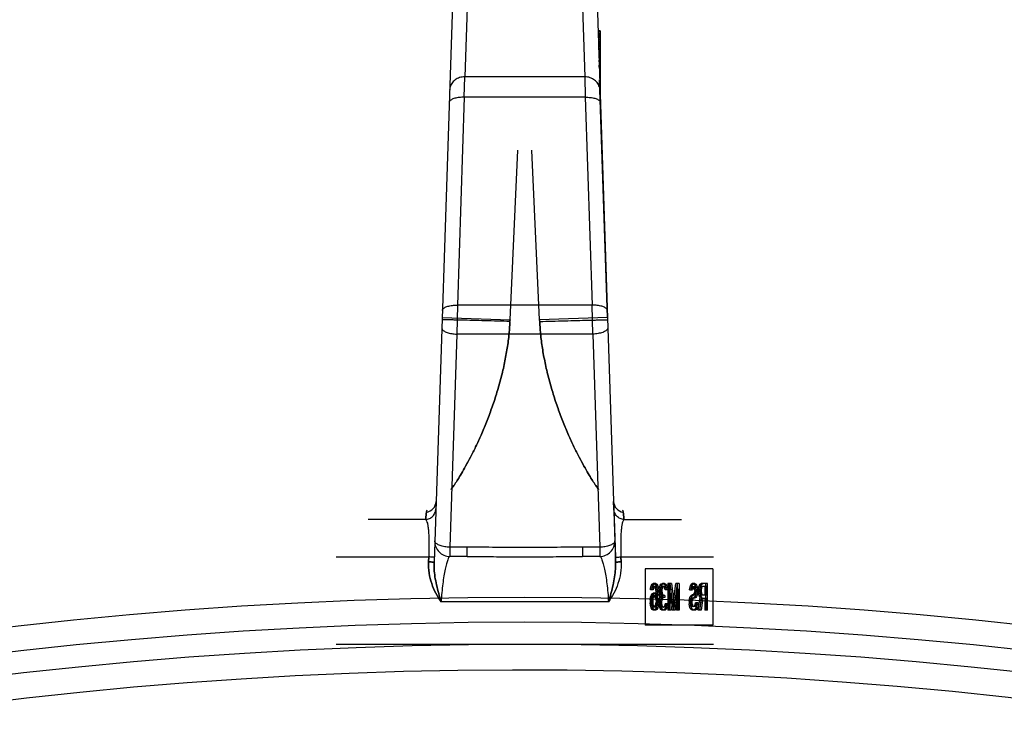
# Model space of a CAD drawing. Header units: millimetres. Extents: x 0 to 297, y 0 to 210.
# Tile 26 of 31: x 236.97 to 241.59, y 179.34 to 182.65. Entities that reach past the tile are written whole.
import ezdxf

# ---------------------------------------------------------------- set-up
doc = ezdxf.new("R2010")
doc.units = ezdxf.units.MM
doc.header["$LTSCALE"] = 16.335
doc.layers.get('0').update_dxf_attribs({"linetype": 'CONTINUOUS'})
doc.layers.add('001-M31079-X02', color=7, linetype='CONTINUOUS')

msp = doc.modelspace()

# ---------------------------------------------------------------- linework, layer by layer
at = {"color": 7, "linetype": 'Continuous'}
for radius in [20.6751, 20.4541]:
    msp.add_circle((239.3406, 159.2687), radius, dxfattribs=at)
at = {"color": 9, "linetype": 'Continuous'}
msp.add_circle((239.3406, 159.2687), 20.5581, dxfattribs=at)
at = {"color": 7, "linetype": 'Continuous'}
msp.add_arc((239.3406, 159.2687), 20.3304, 262.15697, 262.09551, dxfattribs=at)
at = {"layer": '001-M31079-X02', "color": 9, "linetype": 'Continuous'}
for p, q in [((239.0724, 182.7842), (239.0591, 182.3807)), ((239.6089, 182.7842), (239.6222, 182.3807)), ((239.0018, 182.7212), (238.9155, 180.1067)), ((239.0572, 182.285), (239.0591, 182.3807)), ((239.6222, 182.3807), (239.0591, 182.3807)), ((239.6222, 182.3807), (239.6241, 182.285)), ((239.0572, 182.285), (239.0251, 181.3108)), ((239.6241, 182.285), (239.0572, 182.285)), ((239.6241, 182.285), (239.6562, 181.3108)), ((239.0251, 181.3108), (239.0224, 181.1755)), ((239.6562, 181.3108), (239.0251, 181.3108)), ((239.6589, 181.1755), (239.6562, 181.3108)), ((238.9533, 181.2536), (239.2714, 181.2431)), ((239.728, 181.2536), (239.4099, 181.2431)), ((239.0224, 181.1755), (238.9894, 180.1773)), ((239.6589, 181.1755), (239.0224, 181.1755)), ((239.6589, 181.1755), (239.6918, 180.1773)), ((238.9251, 180.3917), (238.9249, 180.3917)), ((238.9259, 180.3915), (238.9257, 180.3915)), ((239.7556, 180.3915), (239.7559, 180.3915)), ((239.7562, 180.3916), (239.7564, 180.3917)), ((238.876, 180.3062), (238.6059, 180.3062)), ((239.8053, 180.3062), (240.0754, 180.3062)), ((238.9894, 180.1773), (238.9894, 180.1336)), ((239.0705, 180.1773), (238.9894, 180.1773)), ((239.0705, 180.1336), (239.0705, 180.1773)), ((239.6108, 180.1773), (239.6108, 180.1336)), ((239.6918, 180.1773), (239.6108, 180.1773)), ((239.6918, 180.1773), (239.6918, 180.1336)), ((238.4567, 180.1316), (238.8903, 180.1316)), ((239.0705, 180.1336), (238.9894, 180.1336)), ((239.6918, 180.1336), (239.6108, 180.1336)), ((239.791, 180.1316), (240.2246, 180.1316)), ((239.7325, 179.9215), (238.9488, 179.9215))]:
    msp.add_line(p, q, dxfattribs=at)
at = {"layer": '001-M31079-X02', "color": 7, "linetype": 'Continuous'}
for p, q in [((239.6793, 182.7293), (239.7658, 180.1067)), ((239.6942, 182.597), (239.6836, 182.597)), ((239.6837, 182.597), (239.6837, 182.5932)), ((239.6942, 182.5932), (239.6838, 182.5932)), ((239.6839, 182.5932), (239.6839, 182.5857)), ((239.6942, 182.5857), (239.684, 182.5857)), ((239.6942, 182.5819), (239.6841, 182.5819)), ((239.6942, 182.5782), (239.6843, 182.5782)), ((239.6942, 182.5744), (239.6843, 182.5744)), ((239.6942, 182.5706), (239.6845, 182.5706)), ((239.6942, 182.5669), (239.6845, 182.5669)), ((239.6942, 182.5631), (239.6846, 182.5631)), ((239.6942, 182.5556), (239.685, 182.5556)), ((239.6942, 182.5518), (239.6851, 182.5518)), ((239.6942, 182.597), (239.6942, 182.4354)), ((239.6942, 182.5443), (239.6854, 182.5443)), ((239.6942, 182.5405), (239.6855, 182.5405)), ((239.6942, 182.5368), (239.6856, 182.5368)), ((239.6942, 182.533), (239.6858, 182.533)), ((239.6942, 182.5293), (239.6859, 182.5293)), ((239.6942, 182.5255), (239.6859, 182.5255)), ((239.6942, 182.5217), (239.6861, 182.5217)), ((239.6865, 182.5142), (239.6865, 182.5067)), ((239.6942, 182.5142), (239.6865, 182.5142)), ((239.6942, 182.5067), (239.6866, 182.5067)), ((239.6942, 182.4992), (239.6869, 182.4992)), ((239.6942, 182.4804), (239.6875, 182.4804)), ((239.6942, 182.4653), (239.688, 182.4653)), ((239.6942, 182.4615), (239.6881, 182.4615)), ((239.6942, 182.4582), (239.6882, 182.4582)), ((239.6883, 182.4509), (239.6883, 182.4582)), ((239.6942, 182.4509), (239.6883, 182.4509)), ((239.6942, 182.454), (239.6884, 182.454)), ((239.6885, 182.454), (239.6885, 182.4465)), ((239.6942, 182.4484), (239.6885, 182.4484)), ((239.6942, 182.4465), (239.6885, 182.4465)), ((239.6887, 182.4465), (239.6887, 182.4427)), ((239.6942, 182.4427), (239.6887, 182.4427)), ((239.6942, 182.4354), (239.689, 182.4354)), ((239.6891, 182.4265), (239.6891, 182.4354)), ((239.6942, 182.4322), (239.6891, 182.4322)), ((239.6942, 182.4315), (239.6891, 182.4315)), ((239.6942, 182.4265), (239.6891, 182.4265)), ((239.6892, 182.4315), (239.6892, 182.4239)), ((239.6942, 182.4239), (239.6892, 182.4239)), ((239.6942, 182.4248), (239.6893, 182.4248)), ((239.6894, 182.4239), (239.6894, 182.4202)), ((239.6942, 182.4202), (239.6894, 182.4202)), ((239.6942, 182.4192), (239.6895, 182.4192)), ((239.6942, 182.413), (239.6897, 182.413)), ((239.6942, 182.4354), (239.6942, 182.2765)), ((239.6942, 182.4118), (239.6898, 182.4118)), ((239.6901, 182.4005), (239.6942, 182.4005)), ((239.6942, 182.4), (239.6901, 182.4)), ((239.728, 181.2536), (239.6913, 182.3663)), ((239.728, 181.2536), (239.6913, 182.3663)), ((239.6942, 182.3622), (239.6914, 182.3622)), ((239.6916, 182.3605), (239.6916, 182.3522)), ((239.6942, 182.3605), (239.6916, 182.3605)), ((239.6917, 182.3501), (239.6917, 182.3542)), ((239.6942, 182.3542), (239.6917, 182.3542)), ((239.6918, 182.3522), (239.6918, 182.3501)), ((239.6942, 182.3522), (239.6918, 182.3522)), ((239.6918, 182.3501), (239.6942, 182.3501)), ((239.6942, 182.3474), (239.6919, 182.3474)), ((239.6942, 182.3466), (239.6919, 182.3466)), ((239.6942, 182.3426), (239.692, 182.3426)), ((239.6921, 182.3366), (239.6921, 182.3466)), ((239.6942, 182.3366), (239.6921, 182.3366)), ((239.6922, 182.3412), (239.6922, 182.3356)), ((239.6942, 182.3412), (239.6922, 182.3412)), ((239.6942, 182.3386), (239.6922, 182.3386)), ((239.6942, 182.3356), (239.6923, 182.3356)), ((239.6942, 182.3345), (239.6923, 182.3345)), ((239.6941, 182.2823), (239.6925, 182.3279)), ((239.6942, 182.3279), (239.6925, 182.3279)), ((239.6941, 182.2823), (239.6942, 182.3279)), ((239.6941, 182.2837), (239.6928, 182.319)), ((239.6942, 182.319), (239.6928, 182.319)), ((239.6942, 182.3135), (239.693, 182.3135)), ((239.6933, 182.3032), (239.6941, 182.2837)), ((239.6942, 182.3032), (239.6933, 182.3032)), ((239.2714, 181.2431), (239.3081, 182.0378)), ((239.2714, 181.2431), (239.3081, 182.0378)), ((239.4099, 181.2431), (239.3732, 182.0378)), ((239.4099, 181.2431), (239.3732, 182.0378)), ((239.271, 181.2344), (239.2712, 181.2402)), ((239.2714, 181.2431), (239.2711, 181.2373)), ((239.4099, 181.2431), (239.4102, 181.2373)), ((239.4103, 181.2344), (239.4101, 181.2402)), ((239.7576, 180.3568), (239.7564, 180.3917)), ((239.7576, 180.3568), (239.7651, 180.1298)), ((238.8895, 180.1084), (238.8903, 180.1316)), ((238.8903, 180.1316), (238.8895, 180.1084)), ((239.7651, 180.1298), (239.7658, 180.1067)), ((239.7658, 180.1067), (239.7651, 180.1298)), ((239.7651, 180.1298), (239.7658, 180.1066)), ((239.7918, 180.1084), (239.791, 180.1316)), ((239.791, 180.1316), (239.7918, 180.1084)), ((239.904, 180.0763), (239.904, 179.8112)), ((240.2217, 180.0763), (239.904, 180.0763)), ((240.2217, 180.0763), (240.2217, 179.8112)), ((239.9292, 179.9776), (239.9301, 179.9855)), ((239.9418, 179.9776), (239.9292, 179.9776)), ((239.9301, 179.9855), (239.933, 179.996)), ((239.9437, 179.9855), (239.9301, 179.9855)), ((239.933, 179.996), (239.9378, 180.0039)), ((239.9408, 179.996), (239.933, 179.996)), ((239.9358, 179.9855), (239.9339, 179.9776)), ((239.9387, 179.9907), (239.9358, 179.9855)), ((239.937, 179.9776), (239.938, 179.9855)), ((239.9378, 180.0039), (239.9425, 180.0065)), ((239.9456, 180.0039), (239.9378, 180.0039)), ((239.938, 179.9855), (239.9408, 179.996)), ((239.9416, 179.9934), (239.9387, 179.9907)), ((239.9465, 179.9907), (239.9387, 179.9907)), ((239.9408, 179.996), (239.9456, 180.0039)), ((239.9551, 179.9934), (239.9416, 179.9934)), ((239.9437, 179.9855), (239.9418, 179.9776)), ((239.9542, 180.0065), (239.9425, 180.0065)), ((239.9465, 179.9907), (239.9437, 179.9855)), ((239.9456, 180.0039), (239.9504, 180.0065)), ((239.9463, 180.0065), (239.9511, 180.0039)), ((239.9494, 179.9934), (239.9465, 179.9907)), ((239.9501, 179.9907), (239.9473, 179.9934)), ((239.953, 179.9855), (239.9501, 179.9907)), ((239.958, 179.9907), (239.9501, 179.9907)), ((239.9511, 180.0039), (239.9558, 179.996)), ((239.9589, 180.0039), (239.9511, 180.0039)), ((239.9549, 179.9776), (239.953, 179.9855)), ((239.9665, 179.9855), (239.953, 179.9855)), ((239.9542, 180.0065), (239.9589, 180.0039)), ((239.9558, 179.9697), (239.9549, 179.9776)), ((239.9627, 179.9776), (239.9549, 179.9776)), ((239.958, 179.9907), (239.9551, 179.9934)), ((239.9558, 179.996), (239.9587, 179.9855)), ((239.9637, 179.996), (239.9558, 179.996)), ((239.9568, 179.9539), (239.9558, 179.9697)), ((239.9637, 179.9697), (239.9558, 179.9697)), ((239.9608, 179.9855), (239.958, 179.9907)), ((239.9587, 179.9855), (239.9606, 179.9723)), ((239.9589, 180.0039), (239.9637, 179.996)), ((239.9606, 179.9723), (239.9616, 179.9539)), ((239.9684, 179.9723), (239.9606, 179.9723)), ((239.9627, 179.9776), (239.9608, 179.9855)), ((239.9637, 179.9697), (239.9627, 179.9776)), ((239.9637, 179.996), (239.9665, 179.9855)), ((239.9646, 179.9539), (239.9637, 179.9697)), ((239.9665, 179.9855), (239.9684, 179.9723)), ((239.9684, 179.9723), (239.9694, 179.9539)), ((239.9701, 179.9776), (239.9711, 179.9881)), ((239.9701, 179.9776), (239.9701, 179.9723)), ((239.9827, 179.9776), (239.9701, 179.9776)), ((239.9711, 179.9618), (239.9701, 179.9723)), ((239.9827, 179.9723), (239.9701, 179.9723)), ((239.9711, 179.9881), (239.9749, 179.9986)), ((239.9789, 179.9881), (239.9711, 179.9881)), ((239.9749, 179.9986), (239.9787, 180.0039)), ((239.9827, 179.9986), (239.9749, 179.9986)), ((239.9768, 179.9855), (239.9749, 179.9776)), ((239.9749, 179.9723), (239.9749, 179.9776)), ((239.9749, 179.9723), (239.9768, 179.9618)), ((239.9797, 179.9907), (239.9768, 179.9855)), ((239.9846, 179.9855), (239.9768, 179.9855)), ((239.978, 179.9776), (239.9789, 179.9881)), ((239.978, 179.9723), (239.978, 179.9776)), ((239.9789, 179.9618), (239.978, 179.9723)), ((239.9787, 180.0039), (239.9854, 180.0065)), ((239.9865, 180.0039), (239.9787, 180.0039)), ((239.9789, 179.9881), (239.9827, 179.9986)), ((239.9844, 179.9934), (239.9797, 179.9907)), ((239.9875, 179.9907), (239.9797, 179.9907)), ((239.9827, 179.9986), (239.9865, 180.0039)), ((239.9846, 179.9855), (239.9827, 179.9776)), ((239.9827, 179.9776), (239.9827, 179.9723)), ((239.9827, 179.9723), (239.9846, 179.9618)), ((239.9961, 179.9934), (239.9844, 179.9934)), ((239.9875, 179.9907), (239.9846, 179.9855)), ((239.9951, 180.0065), (239.9854, 180.0065)), ((239.9865, 180.0039), (239.9932, 180.0065)), ((239.9873, 180.0065), (239.9939, 180.0039)), ((239.9923, 179.9934), (239.9875, 179.9907)), ((239.993, 179.9907), (239.9882, 179.9934)), ((239.9958, 179.9855), (239.993, 179.9907)), ((240.0008, 179.9907), (239.993, 179.9907)), ((239.9939, 180.0039), (239.9978, 179.9986)), ((240.0018, 180.0039), (239.9939, 180.0039)), ((239.9951, 180.0065), (240.0018, 180.0039)), ((239.9978, 179.9776), (239.9958, 179.9855)), ((240.0037, 179.9855), (239.9958, 179.9855)), ((240.0008, 179.9907), (239.9961, 179.9934)), ((239.9978, 179.9986), (240.0016, 179.9881)), ((240.0056, 179.9986), (239.9978, 179.9986)), ((240.0104, 179.9776), (239.9978, 179.9776)), ((240.0037, 179.9855), (240.0008, 179.9907)), ((240.0016, 179.9881), (240.0025, 179.9776)), ((240.0094, 179.9881), (240.0016, 179.9881)), ((240.0018, 180.0039), (240.0056, 179.9986)), ((240.0056, 179.9776), (240.0037, 179.9855)), ((240.0056, 179.9986), (240.0094, 179.9881)), ((240.0094, 179.9881), (240.0104, 179.9776)), ((240.0111, 180.0065), (240.0111, 179.8828)), ((240.0275, 180.0065), (240.0111, 180.0065)), ((240.0168, 179.8828), (240.0168, 179.9802)), ((240.0301, 179.8828), (240.0168, 179.9802)), ((240.0246, 179.9802), (240.0168, 179.9802)), ((240.0189, 179.8828), (240.0189, 180.0065)), ((240.0197, 180.0065), (240.0339, 179.8959)), ((240.0246, 179.9802), (240.0246, 179.8828)), ((240.038, 179.8828), (240.0246, 179.9802)), ((240.0275, 180.0065), (240.0418, 179.8959)), ((240.0339, 179.8959), (240.0482, 180.0065)), ((240.0511, 179.9802), (240.0377, 179.8828)), ((240.0418, 179.8959), (240.0561, 180.0065)), ((240.0589, 179.9802), (240.0456, 179.8828)), ((240.0646, 180.0065), (240.0482, 180.0065)), ((240.0511, 179.9802), (240.0511, 179.8828)), ((240.0589, 179.9802), (240.0511, 179.9802)), ((240.0568, 179.8828), (240.0568, 180.0065)), ((240.0589, 179.8828), (240.0589, 179.9802)), ((240.0646, 180.0065), (240.0646, 179.8828)), ((240.113, 179.9776), (240.1139, 179.9855)), ((240.113, 179.9776), (240.1265, 179.9776)), ((240.1139, 179.9855), (240.1168, 179.996)), ((240.1218, 179.9855), (240.1139, 179.9855)), ((240.1168, 179.996), (240.1206, 180.0039)), ((240.1246, 179.996), (240.1168, 179.996)), ((240.1197, 179.9828), (240.1187, 179.9776)), ((240.1216, 179.9881), (240.1197, 179.9828)), ((240.1275, 179.9828), (240.1197, 179.9828)), ((240.1206, 180.0039), (240.1254, 180.0065)), ((240.1284, 180.0039), (240.1206, 180.0039)), ((240.1208, 179.9776), (240.1218, 179.9855)), ((240.1244, 179.9907), (240.1216, 179.9881)), ((240.1294, 179.9881), (240.1216, 179.9881)), ((240.1218, 179.9855), (240.1246, 179.996)), ((240.138, 179.9907), (240.1244, 179.9907)), ((240.1246, 179.996), (240.1284, 180.0039)), ((240.138, 180.0065), (240.1254, 180.0065)), ((240.1275, 179.9828), (240.1265, 179.9776)), ((240.1294, 179.9881), (240.1275, 179.9828)), ((240.1284, 180.0039), (240.1332, 180.0065)), ((240.1323, 179.9907), (240.1294, 179.9881)), ((240.1301, 180.0065), (240.1339, 180.0039)), ((240.133, 179.9881), (240.1301, 179.9907)), ((240.1358, 179.9828), (240.133, 179.9881)), ((240.1408, 179.9881), (240.133, 179.9881)), ((240.1339, 180.0039), (240.1377, 179.9986)), ((240.1418, 180.0039), (240.1339, 180.0039)), ((240.1368, 179.9749), (240.1358, 179.9828)), ((240.1437, 179.9828), (240.1358, 179.9828)), ((240.1358, 179.9618), (240.1368, 179.9697)), ((240.1368, 179.9749), (240.1368, 179.9697)), ((240.1446, 179.9749), (240.1368, 179.9749)), ((240.1446, 179.9697), (240.1368, 179.9697)), ((240.1377, 179.9986), (240.1416, 179.9881)), ((240.1456, 179.9986), (240.1377, 179.9986)), ((240.138, 180.0065), (240.1418, 180.0039)), ((240.1408, 179.9881), (240.138, 179.9907)), ((240.1437, 179.9828), (240.1408, 179.9881)), ((240.1416, 179.9881), (240.1425, 179.9776)), ((240.1494, 179.9881), (240.1416, 179.9881)), ((240.1418, 180.0039), (240.1456, 179.9986)), ((240.1425, 179.967), (240.1425, 179.9776)), ((240.1503, 179.9776), (240.1425, 179.9776)), ((240.1446, 179.9749), (240.1437, 179.9828)), ((240.1437, 179.9618), (240.1446, 179.9697)), ((240.1446, 179.9697), (240.1446, 179.9749)), ((240.1456, 179.9986), (240.1494, 179.9881)), ((240.1494, 179.9881), (240.1503, 179.9776)), ((240.1503, 179.9776), (240.1503, 179.967)), ((240.1539, 179.9776), (240.1549, 179.9855)), ((240.1539, 179.9776), (240.1539, 179.967)), ((240.1675, 179.9776), (240.1539, 179.9776)), ((240.1549, 179.9855), (240.1577, 179.996)), ((240.1684, 179.9855), (240.1549, 179.9855)), ((240.1577, 179.996), (240.1616, 180.0039)), ((240.1656, 179.996), (240.1577, 179.996)), ((240.1606, 179.9855), (240.1597, 179.9776)), ((240.1597, 179.9697), (240.1597, 179.9776)), ((240.1597, 179.9697), (240.1606, 179.9618)), ((240.1675, 179.9697), (240.1597, 179.9697)), ((240.1625, 179.9907), (240.1606, 179.9855)), ((240.1616, 180.0039), (240.1663, 180.0065)), ((240.1694, 180.0039), (240.1616, 180.0039)), ((240.1618, 179.9776), (240.1627, 179.9855)), ((240.1618, 179.9776), (240.1618, 179.967)), ((240.1654, 179.9934), (240.1625, 179.9907)), ((240.1703, 179.9907), (240.1625, 179.9907)), ((240.1627, 179.9855), (240.1656, 179.996)), ((240.1913, 179.9934), (240.1654, 179.9934)), ((240.1656, 179.996), (240.1694, 180.0039)), ((240.197, 180.0065), (240.1663, 180.0065)), ((240.1684, 179.9855), (240.1675, 179.9776)), ((240.1675, 179.9776), (240.1675, 179.9697)), ((240.1675, 179.9697), (240.1684, 179.9618)), ((240.1703, 179.9907), (240.1684, 179.9855)), ((240.1694, 180.0039), (240.1742, 180.0065)), ((240.1732, 179.9934), (240.1703, 179.9907)), ((240.1835, 179.9934), (240.1835, 179.9539)), ((240.1892, 179.8828), (240.1892, 180.0065)), ((240.1913, 179.9539), (240.1913, 179.9934)), ((240.197, 179.8828), (240.197, 180.0065)), ((239.9273, 179.9302), (239.9292, 179.9433)), ((239.9273, 179.9302), (239.9273, 179.917)), ((239.9351, 179.9302), (239.9273, 179.9302)), ((239.9292, 179.9433), (239.932, 179.9512)), ((239.937, 179.9433), (239.9292, 179.9433)), ((239.932, 179.9512), (239.9368, 179.9591)), ((239.932, 179.9512), (239.9399, 179.9512)), ((239.933, 179.9354), (239.932, 179.9275)), ((239.932, 179.9196), (239.932, 179.9275)), ((239.932, 179.9275), (239.9399, 179.9275)), ((239.9349, 179.9407), (239.933, 179.9354)), ((239.9408, 179.9354), (239.933, 179.9354)), ((239.9378, 179.946), (239.9349, 179.9407)), ((239.9427, 179.9407), (239.9349, 179.9407)), ((239.9351, 179.9302), (239.937, 179.9433)), ((239.9351, 179.917), (239.9351, 179.9302)), ((239.9368, 179.9591), (239.9416, 179.9618)), ((239.9446, 179.9591), (239.9368, 179.9591)), ((239.937, 179.9433), (239.9399, 179.9512)), ((239.9406, 179.9486), (239.9378, 179.946)), ((239.9456, 179.946), (239.9378, 179.946)), ((239.9399, 179.9512), (239.9446, 179.9591)), ((239.9408, 179.9354), (239.9399, 179.9275)), ((239.9399, 179.9275), (239.9399, 179.9196)), ((239.9551, 179.9486), (239.9406, 179.9486)), ((239.9427, 179.9407), (239.9408, 179.9354)), ((239.9542, 179.9618), (239.9416, 179.9618)), ((239.9456, 179.946), (239.9427, 179.9407)), ((239.9446, 179.9591), (239.9494, 179.9618)), ((239.9484, 179.9486), (239.9456, 179.946)), ((239.9463, 179.9618), (239.9511, 179.9591)), ((239.9501, 179.946), (239.9473, 179.9486)), ((239.953, 179.9407), (239.9501, 179.946)), ((239.958, 179.946), (239.9501, 179.946)), ((239.9511, 179.9591), (239.9568, 179.9486)), ((239.9589, 179.9591), (239.9511, 179.9591)), ((239.9549, 179.9354), (239.953, 179.9407)), ((239.9608, 179.9407), (239.953, 179.9407)), ((239.9542, 179.9618), (239.9589, 179.9591)), ((239.9558, 179.9275), (239.9549, 179.9354)), ((239.9694, 179.9354), (239.9549, 179.9354)), ((239.958, 179.946), (239.9551, 179.9486)), ((239.9558, 179.9275), (239.9558, 179.9196)), ((239.9637, 179.9275), (239.9558, 179.9275)), ((239.9568, 179.9539), (239.9568, 179.9486)), ((239.9694, 179.9539), (239.9568, 179.9539)), ((239.9646, 179.9486), (239.9568, 179.9486)), ((239.9608, 179.9407), (239.958, 179.946)), ((239.9589, 179.9591), (239.9646, 179.9486)), ((239.9616, 179.9354), (239.9606, 179.917)), ((239.9627, 179.9354), (239.9608, 179.9407)), ((239.9616, 179.9354), (239.9616, 179.9539)), ((239.9637, 179.9275), (239.9627, 179.9354)), ((239.9637, 179.9196), (239.9637, 179.9275)), ((239.9646, 179.9486), (239.9646, 179.9539)), ((239.9694, 179.9354), (239.9684, 179.917)), ((239.9692, 179.9223), (239.9701, 179.9328)), ((239.9692, 179.9223), (239.9692, 179.9117)), ((239.9818, 179.9223), (239.9692, 179.9223)), ((239.9694, 179.9539), (239.9694, 179.9354)), ((239.9701, 179.9328), (239.972, 179.9407)), ((239.9837, 179.9328), (239.9701, 179.9328)), ((239.973, 179.9539), (239.9711, 179.9618)), ((239.9846, 179.9618), (239.9711, 179.9618)), ((239.972, 179.9407), (239.9768, 179.946)), ((239.9799, 179.9407), (239.972, 179.9407)), ((239.9768, 179.946), (239.973, 179.9539)), ((239.9808, 179.9539), (239.973, 179.9539)), ((239.9758, 179.9328), (239.9739, 179.9223)), ((239.9739, 179.9117), (239.9739, 179.9223)), ((239.9787, 179.9381), (239.9758, 179.9328)), ((239.9768, 179.9618), (239.9787, 179.9565)), ((239.9846, 179.946), (239.9768, 179.946)), ((239.977, 179.9223), (239.978, 179.9328)), ((239.977, 179.9117), (239.977, 179.9223)), ((239.978, 179.9328), (239.9799, 179.9407)), ((239.9787, 179.9565), (239.9844, 179.9512)), ((239.9865, 179.9565), (239.9787, 179.9565)), ((239.9844, 179.9407), (239.9787, 179.9381)), ((239.9865, 179.9381), (239.9787, 179.9381)), ((239.9808, 179.9539), (239.9789, 179.9618)), ((239.9799, 179.9407), (239.9846, 179.946)), ((239.9846, 179.946), (239.9808, 179.9539)), ((239.9837, 179.9328), (239.9818, 179.9223)), ((239.9818, 179.9223), (239.9818, 179.9117)), ((239.9865, 179.9381), (239.9837, 179.9328)), ((239.9961, 179.9512), (239.9844, 179.9512)), ((239.9961, 179.9407), (239.9844, 179.9407)), ((239.9846, 179.9618), (239.9865, 179.9565)), ((239.9865, 179.9565), (239.9923, 179.9512)), ((239.9923, 179.9407), (239.9865, 179.9381)), ((239.9882, 179.9407), (239.9882, 179.9512)), ((239.9961, 179.9512), (239.9961, 179.9407)), ((240.1101, 179.9249), (240.112, 179.9354)), ((240.1101, 179.9249), (240.1101, 179.9117)), ((240.118, 179.9249), (240.1101, 179.9249)), ((240.112, 179.9354), (240.1158, 179.946)), ((240.1199, 179.9354), (240.112, 179.9354)), ((240.1158, 179.946), (240.1197, 179.9512)), ((240.1237, 179.946), (240.1158, 179.946)), ((240.1177, 179.9302), (240.1158, 179.9223)), ((240.1158, 179.9144), (240.1158, 179.9223)), ((240.1237, 179.9223), (240.1158, 179.9223)), ((240.1206, 179.9354), (240.1177, 179.9302)), ((240.1256, 179.9302), (240.1177, 179.9302)), ((240.118, 179.9249), (240.1199, 179.9354)), ((240.118, 179.9117), (240.118, 179.9249)), ((240.1197, 179.9512), (240.1244, 179.9539)), ((240.1275, 179.9512), (240.1197, 179.9512)), ((240.1199, 179.9354), (240.1237, 179.946)), ((240.1244, 179.9381), (240.1206, 179.9354)), ((240.1284, 179.9354), (240.1206, 179.9354)), ((240.1237, 179.946), (240.1275, 179.9512)), ((240.1256, 179.9302), (240.1237, 179.9223)), ((240.1237, 179.9223), (240.1237, 179.9144)), ((240.138, 179.9539), (240.1244, 179.9539)), ((240.138, 179.9381), (240.1244, 179.9381)), ((240.1284, 179.9354), (240.1256, 179.9302)), ((240.1275, 179.9512), (240.1323, 179.9539)), ((240.1323, 179.9381), (240.1284, 179.9354)), ((240.1301, 179.9539), (240.133, 179.9565)), ((240.1339, 179.9407), (240.1301, 179.9381)), ((240.133, 179.9565), (240.1358, 179.9618)), ((240.1408, 179.9565), (240.133, 179.9565)), ((240.1377, 179.946), (240.1339, 179.9407)), ((240.1418, 179.9407), (240.1339, 179.9407)), ((240.1437, 179.9618), (240.1358, 179.9618)), ((240.1416, 179.9565), (240.1377, 179.946)), ((240.1456, 179.946), (240.1377, 179.946)), ((240.138, 179.9539), (240.1408, 179.9565)), ((240.1418, 179.9407), (240.138, 179.9381)), ((240.1408, 179.9565), (240.1437, 179.9618)), ((240.1425, 179.967), (240.1416, 179.9565)), ((240.1494, 179.9565), (240.1416, 179.9565)), ((240.1456, 179.946), (240.1418, 179.9407)), ((240.1503, 179.967), (240.1425, 179.967)), ((240.1494, 179.9565), (240.1456, 179.946)), ((240.1503, 179.967), (240.1494, 179.9565)), ((240.153, 179.8828), (240.1616, 179.9433)), ((240.1549, 179.9591), (240.1539, 179.967)), ((240.1618, 179.967), (240.1539, 179.967)), ((240.1577, 179.9486), (240.1549, 179.9591)), ((240.1627, 179.9591), (240.1549, 179.9591)), ((240.1616, 179.9433), (240.1577, 179.9486)), ((240.1656, 179.9486), (240.1577, 179.9486)), ((240.1673, 179.9381), (240.1597, 179.8828)), ((240.1606, 179.9618), (240.1625, 179.9565)), ((240.1684, 179.9618), (240.1606, 179.9618)), ((240.1608, 179.8828), (240.1694, 179.9433)), ((240.1694, 179.9433), (240.1616, 179.9433)), ((240.1627, 179.9591), (240.1618, 179.967)), ((240.1625, 179.9565), (240.1654, 179.9539)), ((240.1703, 179.9565), (240.1625, 179.9565)), ((240.1656, 179.9486), (240.1627, 179.9591)), ((240.1654, 179.9539), (240.1913, 179.9539)), ((240.1694, 179.9433), (240.1656, 179.9486)), ((240.1673, 179.9381), (240.1913, 179.9381)), ((240.1751, 179.9381), (240.1675, 179.8828)), ((240.1684, 179.9618), (240.1703, 179.9565)), ((240.1703, 179.9565), (240.1732, 179.9539)), ((240.1835, 179.9381), (240.1835, 179.8828)), ((240.1913, 179.9381), (240.1913, 179.8828)), ((239.9292, 179.9038), (239.9273, 179.917)), ((239.9351, 179.917), (239.9273, 179.917)), ((239.932, 179.8933), (239.9292, 179.9038)), ((239.9427, 179.9038), (239.9292, 179.9038)), ((239.932, 179.9196), (239.933, 179.9117)), ((239.9399, 179.9196), (239.932, 179.9196)), ((239.9368, 179.8854), (239.932, 179.8933)), ((239.9399, 179.8933), (239.932, 179.8933)), ((239.933, 179.9117), (239.9349, 179.9038)), ((239.9408, 179.9117), (239.933, 179.9117)), ((239.9349, 179.9038), (239.9378, 179.8986)), ((239.937, 179.9038), (239.9351, 179.917)), ((239.9416, 179.8828), (239.9368, 179.8854)), ((239.9446, 179.8854), (239.9368, 179.8854)), ((239.9399, 179.8933), (239.937, 179.9038)), ((239.9378, 179.8986), (239.9406, 179.8959)), ((239.9456, 179.8986), (239.9378, 179.8986)), ((239.9399, 179.9196), (239.9408, 179.9117)), ((239.9446, 179.8854), (239.9399, 179.8933)), ((239.9551, 179.8959), (239.9406, 179.8959)), ((239.9408, 179.9117), (239.9427, 179.9038)), ((239.9542, 179.8828), (239.9416, 179.8828)), ((239.9427, 179.9038), (239.9456, 179.8986)), ((239.9494, 179.8828), (239.9446, 179.8854)), ((239.9456, 179.8986), (239.9484, 179.8959)), ((239.9511, 179.8854), (239.9463, 179.8828)), ((239.9473, 179.8959), (239.9501, 179.8986)), ((239.9501, 179.8986), (239.953, 179.9038)), ((239.958, 179.8986), (239.9501, 179.8986)), ((239.9558, 179.8933), (239.9511, 179.8854)), ((239.9589, 179.8854), (239.9511, 179.8854)), ((239.953, 179.9038), (239.9549, 179.9117)), ((239.9665, 179.9038), (239.953, 179.9038)), ((239.9589, 179.8854), (239.9542, 179.8828)), ((239.9549, 179.9117), (239.9558, 179.9196)), ((239.9627, 179.9117), (239.9549, 179.9117)), ((239.9551, 179.8959), (239.958, 179.8986)), ((239.9637, 179.9196), (239.9558, 179.9196)), ((239.9587, 179.9038), (239.9558, 179.8933)), ((239.9637, 179.8933), (239.9558, 179.8933)), ((239.958, 179.8986), (239.9608, 179.9038)), ((239.9606, 179.917), (239.9587, 179.9038)), ((239.9637, 179.8933), (239.9589, 179.8854)), ((239.9684, 179.917), (239.9606, 179.917)), ((239.9608, 179.9038), (239.9627, 179.9117)), ((239.9627, 179.9117), (239.9637, 179.9196)), ((239.9665, 179.9038), (239.9637, 179.8933)), ((239.9684, 179.917), (239.9665, 179.9038)), ((239.9701, 179.9038), (239.9692, 179.9117)), ((239.9818, 179.9117), (239.9692, 179.9117)), ((239.972, 179.8959), (239.9701, 179.9038)), ((239.9701, 179.9038), (239.978, 179.9038)), ((239.9749, 179.8907), (239.972, 179.8959)), ((239.9799, 179.8959), (239.972, 179.8959)), ((239.9739, 179.9117), (239.9749, 179.9065)), ((239.9749, 179.9065), (239.9768, 179.9012)), ((239.9827, 179.9065), (239.9749, 179.9065)), ((239.9787, 179.8854), (239.9749, 179.8907)), ((239.9827, 179.8907), (239.9749, 179.8907)), ((239.9768, 179.9012), (239.9787, 179.8986)), ((239.9846, 179.9012), (239.9768, 179.9012)), ((239.978, 179.9038), (239.977, 179.9117)), ((239.9799, 179.8959), (239.978, 179.9038)), ((239.9787, 179.8986), (239.9835, 179.8959)), ((239.9865, 179.8986), (239.9787, 179.8986)), ((239.9825, 179.8828), (239.9787, 179.8854)), ((239.9865, 179.8854), (239.9787, 179.8854)), ((239.9827, 179.8907), (239.9799, 179.8959)), ((239.9818, 179.9117), (239.9827, 179.9065)), ((239.998, 179.8828), (239.9825, 179.8828)), ((239.9827, 179.9065), (239.9846, 179.9012)), ((239.9865, 179.8854), (239.9827, 179.8907)), ((239.997, 179.8959), (239.9835, 179.8959)), ((239.9846, 179.9012), (239.9865, 179.8986)), ((239.9865, 179.8986), (239.9913, 179.8959)), ((239.9904, 179.8828), (239.9865, 179.8854)), ((239.9892, 179.8959), (239.9939, 179.8986)), ((239.9939, 179.8854), (239.9901, 179.8828)), ((239.9939, 179.8986), (239.9958, 179.9012)), ((240.0018, 179.8986), (239.9939, 179.8986)), ((239.9978, 179.8907), (239.9939, 179.8854)), ((240.0018, 179.8854), (239.9939, 179.8854)), ((239.9958, 179.9012), (239.9978, 179.9065)), ((240.0037, 179.9012), (239.9958, 179.9012)), ((239.997, 179.8959), (240.0018, 179.8986)), ((239.9978, 179.9065), (239.9987, 179.9117)), ((240.0056, 179.9065), (239.9978, 179.9065)), ((240.0006, 179.8959), (239.9978, 179.8907)), ((240.0056, 179.8907), (239.9978, 179.8907)), ((240.0018, 179.8854), (239.998, 179.8828)), ((240.0113, 179.9117), (239.9987, 179.9117)), ((240.0025, 179.9038), (240.0006, 179.8959)), ((240.0084, 179.8959), (240.0006, 179.8959)), ((240.0018, 179.8986), (240.0037, 179.9012)), ((240.0056, 179.8907), (240.0018, 179.8854)), ((240.0035, 179.9117), (240.0025, 179.9038)), ((240.0104, 179.9038), (240.0025, 179.9038)), ((240.0037, 179.9012), (240.0056, 179.9065)), ((240.0056, 179.9065), (240.0065, 179.9117)), ((240.0084, 179.8959), (240.0056, 179.8907)), ((240.0104, 179.9038), (240.0084, 179.8959)), ((240.0113, 179.9117), (240.0104, 179.9038)), ((240.0246, 179.8828), (240.0111, 179.8828)), ((240.0456, 179.8828), (240.0301, 179.8828)), ((240.0418, 179.8959), (240.0339, 179.8959)), ((240.0646, 179.8828), (240.0511, 179.8828)), ((240.112, 179.9012), (240.1101, 179.9117)), ((240.118, 179.9117), (240.1101, 179.9117)), ((240.1158, 179.8907), (240.112, 179.9012)), ((240.1199, 179.9012), (240.112, 179.9012)), ((240.1158, 179.9144), (240.1177, 179.9065)), ((240.1237, 179.9144), (240.1158, 179.9144)), ((240.1197, 179.8854), (240.1158, 179.8907)), ((240.1237, 179.8907), (240.1158, 179.8907)), ((240.1177, 179.9065), (240.1206, 179.9012)), ((240.1256, 179.9065), (240.1177, 179.9065)), ((240.1199, 179.9012), (240.118, 179.9117)), ((240.1244, 179.8828), (240.1197, 179.8854)), ((240.1275, 179.8854), (240.1197, 179.8854)), ((240.1237, 179.8907), (240.1199, 179.9012)), ((240.1206, 179.9012), (240.1244, 179.8986)), ((240.1284, 179.9012), (240.1206, 179.9012)), ((240.1237, 179.9144), (240.1256, 179.9065)), ((240.1275, 179.8854), (240.1237, 179.8907)), ((240.1399, 179.8986), (240.1244, 179.8986)), ((240.1399, 179.8828), (240.1244, 179.8828)), ((240.1256, 179.9065), (240.1284, 179.9012)), ((240.1323, 179.8828), (240.1275, 179.8854)), ((240.1284, 179.9012), (240.1323, 179.8986)), ((240.132, 179.8986), (240.1358, 179.9012)), ((240.1368, 179.8854), (240.132, 179.8828)), ((240.1358, 179.9012), (240.1387, 179.9091)), ((240.1437, 179.9012), (240.1358, 179.9012)), ((240.1416, 179.8933), (240.1368, 179.8854)), ((240.1446, 179.8854), (240.1368, 179.8854)), ((240.1387, 179.9091), (240.1397, 179.917)), ((240.1465, 179.9091), (240.1387, 179.9091)), ((240.1532, 179.917), (240.1397, 179.917)), ((240.1399, 179.8986), (240.1437, 179.9012)), ((240.1446, 179.8854), (240.1399, 179.8828)), ((240.1444, 179.9065), (240.1416, 179.8933)), ((240.1494, 179.8933), (240.1416, 179.8933)), ((240.1437, 179.9012), (240.1465, 179.9091)), ((240.1454, 179.917), (240.1444, 179.9065)), ((240.1523, 179.9065), (240.1444, 179.9065)), ((240.1494, 179.8933), (240.1446, 179.8854)), ((240.1465, 179.9091), (240.1475, 179.917)), ((240.1523, 179.9065), (240.1494, 179.8933)), ((240.1532, 179.917), (240.1523, 179.9065)), ((240.1675, 179.8828), (240.153, 179.8828)), ((240.197, 179.8828), (240.1835, 179.8828)), ((240.2217, 179.8112), (239.904, 179.8112)), ((238.4567, 179.7228), (240.2246, 179.7228))]:
    msp.add_line(p, q, dxfattribs=at)
at = {"layer": '001-M31079-X02', "color": 9, "linetype": 'Continuous'}
for points in [[(238.9251, 180.3917), (238.9254, 180.3916), (238.9257, 180.3915)], [(239.7562, 180.3916), (239.7559, 180.3915), (239.7556, 180.3915), (239.7554, 180.3914)]]:
    msp.add_lwpolyline(points, dxfattribs=at)
for centre, radius, start, end in [((238.872, 180.3935), 0.0529, 277.9736, 358.0514), ((239.8093, 180.3935), 0.0529, 181.9488, 262.0269), ((238.9894, 180.2043), 0.0707, 178.1099, 270), ((239.6918, 180.2043), 0.0707, 270, 1.8901)]:
    msp.add_arc(centre, radius, start, end, dxfattribs=at)
for points, knots in [([(239.0591, 182.3807), (239.0551, 182.3807), (239.047, 182.3801), (239.0353, 182.3773), (239.0243, 182.3727), (239.0142, 182.3665), (239.0055, 182.3587), (238.9983, 182.3497), (238.993, 182.3396), (238.9895, 182.3288), (238.9886, 182.3214), (238.9884, 182.3177)], [0, 0, 0, 0, 0.115443, 0.230319, 0.344206, 0.456789, 0.567896, 0.677523, 0.785842, 0.893182, 1, 1, 1, 1]), ([(239.6929, 182.3177), (239.6927, 182.3214), (239.6918, 182.3288), (239.6884, 182.3393), (239.6832, 182.3492), (239.6764, 182.3581), (239.6678, 182.3659), (239.6578, 182.3723), (239.6466, 182.3771), (239.6346, 182.3801), (239.6263, 182.3807), (239.6222, 182.3807)], [0, 0, 0, 0, 0.106197, 0.212482, 0.316463, 0.423719, 0.533532, 0.647096, 0.762514, 0.881834, 1, 1, 1, 1]), ([(239.0572, 182.285), (239.0532, 182.2851), (239.0452, 182.2851), (239.0337, 182.2842), (239.0229, 182.2827), (239.0131, 182.2805), (239.0044, 182.2776), (238.9971, 182.2741), (238.9914, 182.27), (238.9876, 182.2654), (238.9866, 182.2619), (238.9865, 182.2603)], [0, 0, 0, 0, 0.151866, 0.299114, 0.434552, 0.562245, 0.6779, 0.780128, 0.866102, 0.938515, 1, 1, 1, 1]), ([(239.6241, 182.285), (239.6281, 182.2851), (239.6361, 182.2851), (239.6476, 182.2842), (239.6584, 182.2827), (239.6682, 182.2805), (239.6769, 182.2776), (239.6842, 182.2741), (239.6899, 182.27), (239.6937, 182.2654), (239.6947, 182.2619), (239.6948, 182.2603)], [0, 0, 0, 0, 0.151866, 0.299115, 0.434553, 0.562246, 0.677901, 0.780128, 0.866103, 0.938515, 1, 1, 1, 1]), ([(238.9544, 181.2861), (238.9544, 181.2876), (238.9554, 181.2911), (238.959, 181.2956), (238.9644, 181.2996), (238.9716, 181.3031), (238.9803, 181.3061), (238.9903, 181.3084), (239.0013, 181.31), (239.013, 181.3109), (239.021, 181.3109), (239.0251, 181.3108)], [0, 0, 0, 0, 0.059973, 0.129055, 0.212627, 0.312474, 0.42812, 0.557711, 0.698503, 0.847166, 1, 1, 1, 1]), ([(239.7269, 181.2861), (239.7269, 181.2876), (239.7259, 181.2911), (239.7223, 181.2956), (239.7169, 181.2996), (239.7097, 181.3031), (239.701, 181.3061), (239.691, 181.3084), (239.68, 181.31), (239.6683, 181.3109), (239.6603, 181.3109), (239.6562, 181.3108)], [0, 0, 0, 0, 0.059969, 0.129051, 0.212621, 0.312468, 0.428115, 0.557706, 0.698499, 0.847164, 1, 1, 1, 1]), ([(239.271, 181.2344), (239.2516, 181.235), (239.2124, 181.2363), (239.1542, 181.238), (239.0984, 181.2396), (239.0551, 181.2406), (239.0245, 181.2412), (239.0054, 181.2416), (238.9892, 181.2418), (238.9761, 181.2419), (238.9661, 181.242), (238.9597, 181.2419), (238.9561, 181.2418), (238.9544, 181.2417), (238.9536, 181.2416), (238.9529, 181.2415), (238.9529, 181.2414)], [0, 0, 0, 0, 0.182955, 0.36976, 0.549102, 0.708769, 0.777753, 0.838105, 0.889054, 0.930258, 0.961585, 0.983302, 0.99068, 0.995846, 0.998902, 1, 1, 1, 1]), ([(239.271, 181.2344), (239.2699, 181.2124), (239.2665, 181.1678), (239.2574, 181.1004), (239.2444, 181.0318), (239.2278, 180.9628), (239.2081, 180.8943), (239.1857, 180.8275), (239.1616, 180.7637), (239.1365, 180.7039), (239.1114, 180.6493), (239.0872, 180.6008), (239.0648, 180.559), (239.0449, 180.5241), (239.0278, 180.496), (239.0147, 180.4755), (239.0039, 180.4597), (238.9995, 180.4534), (238.9941, 180.4462), (238.9995, 180.4534), (239.0039, 180.4597), (239.0147, 180.4755), (239.0278, 180.496), (239.0449, 180.5241), (239.0648, 180.559), (239.0872, 180.6008), (239.1114, 180.6493), (239.1365, 180.7039), (239.1616, 180.7637), (239.1857, 180.8275), (239.2081, 180.8943), (239.2278, 180.9628), (239.2444, 181.0318), (239.2574, 181.1004), (239.2665, 181.1678), (239.2699, 181.2124), (239.271, 181.2344)], [0, 0, 0, 0, 0.039145, 0.079484, 0.12099, 0.163256, 0.205693, 0.247699, 0.28847, 0.327162, 0.362991, 0.395285, 0.423532, 0.447406, 0.466755, 0.481564, 0.491931, 0.498013, 0.5, 0.501987, 0.508069, 0.518436, 0.533245, 0.552594, 0.576469, 0.604715, 0.637009, 0.672839, 0.711531, 0.752301, 0.794308, 0.836745, 0.87901, 0.920517, 0.960855, 1, 1, 1, 1]), ([(239.271, 181.2344), (239.2699, 181.2124), (239.2665, 181.1678), (239.2574, 181.1004), (239.2444, 181.0318), (239.2278, 180.9628), (239.2081, 180.8943), (239.1857, 180.8275), (239.1616, 180.7637), (239.1365, 180.7039), (239.1114, 180.6493), (239.0872, 180.6008), (239.0648, 180.559), (239.0449, 180.5241), (239.0278, 180.496), (239.0147, 180.4755), (239.0039, 180.4597), (238.9995, 180.4534), (238.9941, 180.4462), (238.9995, 180.4534), (239.0039, 180.4597), (239.0147, 180.4755), (239.0278, 180.496), (239.0449, 180.5241), (239.0648, 180.559), (239.0872, 180.6008), (239.1114, 180.6493), (239.1365, 180.7039), (239.1616, 180.7637), (239.1857, 180.8275), (239.2081, 180.8943), (239.2278, 180.9628), (239.2444, 181.0318), (239.2574, 181.1004), (239.2665, 181.1678), (239.2699, 181.2124), (239.271, 181.2344)], [0, 0, 0, 0, 0.039145, 0.079484, 0.12099, 0.163256, 0.205693, 0.247699, 0.28847, 0.327162, 0.362991, 0.395285, 0.423532, 0.447406, 0.466755, 0.481564, 0.491931, 0.498013, 0.5, 0.501987, 0.508069, 0.518436, 0.533245, 0.552594, 0.576469, 0.604715, 0.637009, 0.672839, 0.711531, 0.752301, 0.794308, 0.836745, 0.87901, 0.920517, 0.960855, 1, 1, 1, 1]), ([(239.4103, 181.2344), (239.4297, 181.235), (239.4689, 181.2363), (239.5271, 181.238), (239.5829, 181.2396), (239.6262, 181.2406), (239.6568, 181.2412), (239.6759, 181.2416), (239.6921, 181.2418), (239.7052, 181.2419), (239.7152, 181.242), (239.7216, 181.2419), (239.7252, 181.2418), (239.7269, 181.2417), (239.7277, 181.2416), (239.7284, 181.2415), (239.7284, 181.2414)], [0, 0, 0, 0, 0.182955, 0.36976, 0.549102, 0.708769, 0.777753, 0.838105, 0.889054, 0.930258, 0.961585, 0.983302, 0.99068, 0.995846, 0.998902, 1, 1, 1, 1]), ([(239.4103, 181.2344), (239.4114, 181.2124), (239.4148, 181.1678), (239.4239, 181.1004), (239.4369, 181.0318), (239.4535, 180.9628), (239.4732, 180.8943), (239.4956, 180.8275), (239.5197, 180.7637), (239.5448, 180.7039), (239.5699, 180.6493), (239.5941, 180.6008), (239.6165, 180.559), (239.6364, 180.5242), (239.6535, 180.496), (239.6666, 180.4755), (239.6774, 180.4597), (239.6818, 180.4534), (239.6872, 180.4462), (239.6818, 180.4534), (239.6774, 180.4597), (239.6666, 180.4755), (239.6535, 180.496), (239.6364, 180.5242), (239.6165, 180.559), (239.5941, 180.6008), (239.5699, 180.6493), (239.5448, 180.7039), (239.5197, 180.7637), (239.4956, 180.8275), (239.4732, 180.8943), (239.4535, 180.9628), (239.4369, 181.0318), (239.4239, 181.1004), (239.4148, 181.1678), (239.4114, 181.2124), (239.4103, 181.2344)], [0, 0, 0, 0, 0.039155, 0.079494, 0.120999, 0.163262, 0.205695, 0.247698, 0.288465, 0.327154, 0.362983, 0.395275, 0.423522, 0.447398, 0.466748, 0.481559, 0.491928, 0.498012, 0.5, 0.501988, 0.508072, 0.518441, 0.533252, 0.552602, 0.576478, 0.604725, 0.637017, 0.672846, 0.711535, 0.752302, 0.794305, 0.836738, 0.879001, 0.920506, 0.960845, 1, 1, 1, 1]), ([(239.4103, 181.2344), (239.4114, 181.2124), (239.4148, 181.1678), (239.4239, 181.1004), (239.4369, 181.0318), (239.4535, 180.9628), (239.4732, 180.8943), (239.4956, 180.8275), (239.5197, 180.7637), (239.5448, 180.7039), (239.5699, 180.6493), (239.5941, 180.6008), (239.6165, 180.559), (239.6364, 180.5242), (239.6535, 180.496), (239.6666, 180.4755), (239.6774, 180.4597), (239.6818, 180.4534), (239.6872, 180.4462), (239.6818, 180.4534), (239.6774, 180.4597), (239.6666, 180.4755), (239.6535, 180.496), (239.6364, 180.5242), (239.6165, 180.559), (239.5941, 180.6008), (239.5699, 180.6493), (239.5448, 180.7039), (239.5197, 180.7637), (239.4956, 180.8275), (239.4732, 180.8943), (239.4535, 180.9628), (239.4369, 181.0318), (239.4239, 181.1004), (239.4148, 181.1678), (239.4114, 181.2124), (239.4103, 181.2344)], [0, 0, 0, 0, 0.039155, 0.079494, 0.120999, 0.163262, 0.205695, 0.247698, 0.288465, 0.327154, 0.362983, 0.395275, 0.423522, 0.447398, 0.466748, 0.481559, 0.491928, 0.498012, 0.5, 0.501988, 0.508072, 0.518441, 0.533252, 0.552602, 0.576478, 0.604725, 0.637017, 0.672846, 0.711535, 0.752302, 0.794305, 0.836738, 0.879001, 0.920506, 0.960845, 1, 1, 1, 1]), ([(238.9517, 181.2049), (238.9517, 181.2033), (238.9524, 181.1997), (238.9558, 181.1949), (238.9611, 181.1905), (238.9682, 181.1865), (238.977, 181.1829), (238.987, 181.1799), (238.9982, 181.1776), (239.0101, 181.1761), (239.0183, 181.1756), (239.0224, 181.1755)], [0, 0, 0, 0, 0.059646, 0.128613, 0.212316, 0.312477, 0.428507, 0.558425, 0.699352, 0.847821, 1, 1, 1, 1]), ([(239.7296, 181.2049), (239.7296, 181.2033), (239.7289, 181.1998), (239.7256, 181.1951), (239.7205, 181.1907), (239.7137, 181.1868), (239.7051, 181.1832), (239.6951, 181.1802), (239.6837, 181.1778), (239.6716, 181.1761), (239.6631, 181.1756), (239.6589, 181.1755)], [0, 0, 0, 0, 0.059231, 0.127322, 0.206944, 0.303792, 0.417242, 0.54737, 0.689771, 0.844037, 1, 1, 1, 1]), ([(238.876, 180.3062), (238.8821, 180.3068), (238.8945, 180.3102), (238.9103, 180.3217), (238.9209, 180.3381), (238.9235, 180.3507), (238.9237, 180.3568)], [0, 0, 0, 0, 0.242564, 0.501153, 0.75904, 1, 1, 1, 1]), ([(238.876, 180.3062), (238.8765, 180.3127), (238.8775, 180.3244), (238.8787, 180.336), (238.8793, 180.3411)], [0, 0, 0, 0, 0.562316, 1, 1, 1, 1]), ([(238.8793, 180.3411), (238.8787, 180.336), (238.8775, 180.3244), (238.8765, 180.3127), (238.876, 180.3062)], [0, 0, 0, 0, 0.437684, 1, 1, 1, 1]), ([(238.8793, 180.3411), (238.8796, 180.3433), (238.88, 180.3454), (238.883, 180.3512), (238.88, 180.3454), (238.8796, 180.3433), (238.8793, 180.3411)], [0, 0, 0, 0, 0.359355, 0.500002, 0.640643, 1, 1, 1, 1]), ([(238.8793, 180.3411), (238.8796, 180.3433), (238.88, 180.3454), (238.883, 180.3512), (238.88, 180.3454), (238.8796, 180.3433), (238.8793, 180.3411)], [0, 0, 0, 0, 0.359355, 0.500002, 0.640643, 1, 1, 1, 1]), ([(239.8053, 180.3062), (239.7992, 180.3068), (239.7868, 180.3102), (239.771, 180.3217), (239.7604, 180.3381), (239.7578, 180.3507), (239.7576, 180.3568)], [0, 0, 0, 0, 0.242564, 0.501153, 0.75904, 1, 1, 1, 1]), ([(239.802, 180.3411), (239.8017, 180.3433), (239.8013, 180.3454), (239.7983, 180.3512), (239.8013, 180.3454), (239.8017, 180.3433), (239.802, 180.3411)], [0, 0, 0, 0, 0.359354, 0.500001, 0.640643, 1, 1, 1, 1]), ([(239.802, 180.3411), (239.8017, 180.3433), (239.8013, 180.3454), (239.7983, 180.3512), (239.8013, 180.3454), (239.8017, 180.3433), (239.802, 180.3411)], [0, 0, 0, 0, 0.359354, 0.500001, 0.640643, 1, 1, 1, 1]), ([(239.8053, 180.3062), (239.8048, 180.3127), (239.8038, 180.3244), (239.8026, 180.336), (239.802, 180.3411)], [0, 0, 0, 0, 0.562316, 1, 1, 1, 1]), ([(239.802, 180.3411), (239.8026, 180.336), (239.8038, 180.3244), (239.8048, 180.3127), (239.8053, 180.3062)], [0, 0, 0, 0, 0.437684, 1, 1, 1, 1]), ([(238.876, 180.3062), (238.8778, 180.3045), (238.8811, 180.2989), (238.8845, 180.2879), (238.8874, 180.2723), (238.8895, 180.2518), (238.891, 180.2267), (238.8916, 180.1975), (238.8914, 180.1653), (238.8907, 180.143), (238.8903, 180.1316)], [0, 0, 0, 0, 0.042449, 0.106151, 0.195249, 0.311518, 0.454584, 0.621436, 0.806081, 1, 1, 1, 1]), ([(239.8053, 180.3062), (239.8035, 180.3045), (239.8002, 180.2989), (239.7968, 180.2879), (239.7939, 180.2723), (239.7918, 180.2518), (239.7903, 180.2267), (239.7897, 180.1975), (239.7899, 180.1653), (239.7906, 180.143), (239.791, 180.1316)], [0, 0, 0, 0, 0.042449, 0.106151, 0.195248, 0.311518, 0.454583, 0.621435, 0.806081, 1, 1, 1, 1]), ([(238.9894, 180.1773), (238.9853, 180.1774), (238.9772, 180.1779), (238.9653, 180.1794), (238.9541, 180.1817), (238.944, 180.1847), (238.9353, 180.1883), (238.9282, 180.1923), (238.9229, 180.1967), (238.9195, 180.2015), (238.9187, 180.2051), (238.9188, 180.2067)], [0, 0, 0, 0, 0.151936, 0.300703, 0.441918, 0.571689, 0.687582, 0.787775, 0.871447, 0.940409, 1, 1, 1, 1]), ([(239.7625, 180.2067), (239.7626, 180.2051), (239.7618, 180.2015), (239.7585, 180.1968), (239.7531, 180.1923), (239.746, 180.1883), (239.7373, 180.1847), (239.7272, 180.1817), (239.716, 180.1794), (239.7041, 180.1779), (239.696, 180.1774), (239.6918, 180.1773)], [0, 0, 0, 0, 0.058947, 0.127965, 0.212009, 0.312144, 0.428091, 0.558181, 0.699255, 0.847856, 1, 1, 1, 1]), ([(239.6108, 180.1773), (239.5657, 180.1773), (239.4756, 180.176), (239.3406, 180.1747), (239.2057, 180.176), (239.1156, 180.1773), (239.0705, 180.1773)], [0, 0, 0, 0, 0.250467, 0.5, 0.749533, 1, 1, 1, 1]), ([(238.9488, 179.9215), (238.9394, 179.9341), (238.9221, 179.9613), (238.9027, 180.0067), (238.891, 180.0564), (238.889, 180.091), (238.8895, 180.1084)], [0, 0, 0, 0, 0.236493, 0.482639, 0.738027, 1, 1, 1, 1]), ([(238.8895, 180.1084), (238.889, 180.091), (238.891, 180.0564), (238.9027, 180.0067), (238.9221, 179.9613), (238.9394, 179.9341), (238.9488, 179.9215)], [0, 0, 0, 0, 0.261972, 0.517361, 0.763506, 1, 1, 1, 1]), ([(238.9155, 180.1067), (238.9155, 180.1068), (238.9146, 180.1068), (238.9136, 180.1071), (238.9113, 180.1072), (238.9083, 180.1075), (238.9044, 180.1077), (238.8981, 180.1081), (238.8931, 180.1083), (238.8895, 180.1084)], [0, 0, 0, 0, 0.016884, 0.066663, 0.150883, 0.268427, 0.417004, 0.592119, 1, 1, 1, 1]), ([(238.8895, 180.1084), (238.8931, 180.1083), (238.8981, 180.1081), (238.9044, 180.1077), (238.9083, 180.1075), (238.9113, 180.1072), (238.9136, 180.1071), (238.9146, 180.1068), (238.9155, 180.1068), (238.9155, 180.1067)], [0, 0, 0, 0, 0.407884, 0.582999, 0.731575, 0.849118, 0.933337, 0.983116, 1, 1, 1, 1]), ([(238.9162, 180.1298), (238.9162, 180.13), (238.9153, 180.1299), (238.9142, 180.1302), (238.9117, 180.1304), (238.9087, 180.1306), (238.9048, 180.1308), (238.8986, 180.1312), (238.8937, 180.1314), (238.8903, 180.1316)], [0, 0, 0, 0, 0.018484, 0.072188, 0.161239, 0.282898, 0.43333, 0.607005, 1, 1, 1, 1]), ([(238.9155, 180.1067), (238.9151, 180.096), (238.9155, 180.0732), (238.9194, 180.0376), (238.9267, 179.9994), (238.9367, 179.9603), (238.9447, 179.9343), (238.9488, 179.9215)], [0, 0, 0, 0, 0.170429, 0.360392, 0.568231, 0.786617, 1, 1, 1, 1]), ([(238.9488, 179.9215), (238.9446, 179.9343), (238.9367, 179.9603), (238.9267, 179.9993), (238.9194, 180.0374), (238.9156, 180.0731), (238.9151, 180.0959), (238.9155, 180.1067)], [0, 0, 0, 0, 0.21319, 0.431438, 0.638916, 0.828304, 1, 1, 1, 1]), ([(238.9894, 180.1336), (238.9874, 180.1336), (238.9829, 180.1275), (238.9785, 180.1163), (238.9726, 180.0972), (238.9669, 180.072), (238.961, 180.0407), (238.9557, 180.0043), (238.9514, 179.964), (238.9495, 179.9359), (238.9488, 179.9215)], [0, 0, 0, 0, 0.028252, 0.086662, 0.176722, 0.296503, 0.443319, 0.613447, 0.801567, 1, 1, 1, 1]), ([(239.0705, 180.1336), (239.1074, 180.1336), (239.1799, 180.133), (239.2874, 180.132), (239.3938, 180.132), (239.5014, 180.133), (239.5739, 180.1336), (239.6108, 180.1336)], [0, 0, 0, 0, 0.204623, 0.402589, 0.597404, 0.795364, 1, 1, 1, 1]), ([(239.6918, 180.1336), (239.6939, 180.1336), (239.6984, 180.1275), (239.7028, 180.1163), (239.7087, 180.0972), (239.7144, 180.072), (239.7203, 180.0407), (239.7256, 180.0043), (239.7299, 179.964), (239.7318, 179.9359), (239.7325, 179.9215)], [0, 0, 0, 0, 0.028252, 0.086662, 0.176722, 0.296503, 0.443319, 0.613447, 0.801567, 1, 1, 1, 1]), ([(239.7918, 180.1084), (239.7923, 180.091), (239.7903, 180.0564), (239.7786, 180.0067), (239.7592, 179.9613), (239.7419, 179.9341), (239.7325, 179.9215)], [0, 0, 0, 0, 0.261972, 0.517361, 0.763507, 1, 1, 1, 1]), ([(239.7325, 179.9215), (239.7366, 179.9343), (239.7446, 179.9603), (239.7546, 179.9994), (239.7619, 180.0376), (239.7658, 180.0732), (239.7662, 180.096), (239.7658, 180.1067)], [0, 0, 0, 0, 0.213424, 0.431832, 0.639669, 0.829605, 1, 1, 1, 1]), ([(239.7658, 180.1067), (239.7662, 180.0959), (239.7657, 180.0731), (239.7618, 180.0374), (239.7546, 179.9993), (239.7446, 179.9603), (239.7367, 179.9343), (239.7325, 179.9215)], [0, 0, 0, 0, 0.171742, 0.361135, 0.568597, 0.786818, 1, 1, 1, 1]), ([(239.7651, 180.1298), (239.7651, 180.13), (239.766, 180.1299), (239.7671, 180.1302), (239.7696, 180.1304), (239.7726, 180.1306), (239.7765, 180.1308), (239.7827, 180.1312), (239.7876, 180.1314), (239.791, 180.1316)], [0, 0, 0, 0, 0.018484, 0.072188, 0.161239, 0.282898, 0.43333, 0.607005, 1, 1, 1, 1]), ([(239.7918, 180.1084), (239.7882, 180.1083), (239.7832, 180.1081), (239.7768, 180.1077), (239.773, 180.1075), (239.77, 180.1072), (239.7677, 180.1071), (239.7667, 180.1068), (239.7658, 180.1068), (239.7658, 180.1067)], [0, 0, 0, 0, 0.407884, 0.582999, 0.731575, 0.849118, 0.933337, 0.983116, 1, 1, 1, 1]), ([(239.7658, 180.1067), (239.7658, 180.1068), (239.7667, 180.1068), (239.7677, 180.1071), (239.77, 180.1072), (239.773, 180.1075), (239.7768, 180.1077), (239.7832, 180.1081), (239.7882, 180.1083), (239.7918, 180.1084)], [0, 0, 0, 0, 0.016884, 0.066663, 0.150883, 0.268426, 0.417002, 0.592117, 1, 1, 1, 1])]:
    msp.add_open_spline(points, degree=3, knots=knots, dxfattribs=at)

doc.saveas('drawing.dxf')
